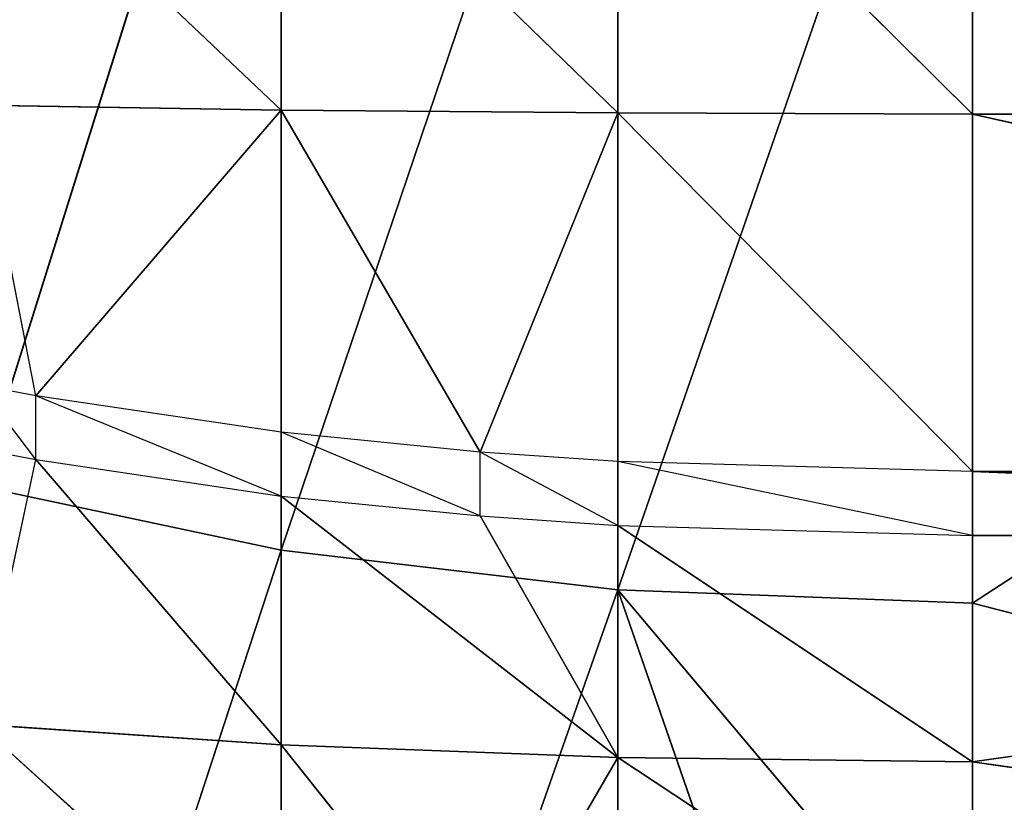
# Model space of a CAD drawing. Extents: x 659 to 1111, y 0 to 289.
# Tile 21 of 208: x 659.61 to 660.228, y 12.48 to 12.971. Entities that reach past the tile are written whole.
import ezdxf

# ---------------------------------------------------------------- set-up
doc = ezdxf.new("R2010")
doc.units = 0
doc.header["$LTSCALE"] = 25.4
doc.layers.get('0').update_dxf_attribs({"color": 13, "linetype": 'CONTINUOUS'})

# ---------------------------------------------------------------- blocks, each defined once
blk = doc.blocks.new('GIOTTO-LED-S-8168_STL')
at = {"color": 44}
for p, q in [((3.03207, 22.67785, 276.13687), (3.25459, 22.90666, 275.49426)), ((3.03207, 22.67785, 276.13687), (3.25459, 22.90666, 275.49426)), ((4.25459, 22.90666, 275.49426), (3.25459, 22.70146, 276.14529)), ((3.25459, 22.90666, 275.49426), (3.25459, 22.70146, 276.14529)), ((4.25459, 22.90666, 275.49426), (3.25459, 22.70146, 276.14529)), ((3.25459, 22.90666, 275.49426), (3.25459, 22.70146, 276.14529)), ((2.82069, 22.6082, 276.11197), (3.03207, 22.88247, 275.48764)), ((2.82069, 22.6082, 276.11197), (3.03207, 22.88247, 275.48764)), ((3.03207, 22.67785, 276.13687), (3.03207, 22.88247, 275.48764)), ((3.03207, 22.67785, 276.13687), (3.03207, 22.88247, 275.48764)), ((2.63109, 22.49602, 276.07187), (2.82069, 22.81114, 275.46808)), ((2.63109, 22.49602, 276.07187), (2.82069, 22.81114, 275.46808)), ((2.82069, 22.6082, 276.11197), (2.82069, 22.81114, 275.46808)), ((2.82069, 22.6082, 276.11197), (2.82069, 22.81114, 275.46808)), ((3.03207, 22.67785, 276.13687), (3.25459, 22.70146, 276.14529)), ((3.03207, 22.67785, 276.13687), (3.25459, 22.70146, 276.14529)), ((3.25459, 22.70146, 276.14529), (4.25459, 22.60565, 276.40103)), ((3.25459, 22.70146, 276.14529), (4.25459, 22.60565, 276.40103)), ((3.25459, 22.70146, 276.14529), (3.25459, 22.60565, 276.40103)), ((3.25459, 22.70146, 276.14529), (3.25459, 22.60565, 276.40103)), ((2.82069, 22.35705, 276.73862), (3.03207, 22.67785, 276.13687)), ((3.03207, 22.67785, 276.13687), (2.82069, 22.6082, 276.11197)), ((2.82069, 22.35705, 276.73862), (3.03207, 22.67785, 276.13687)), ((3.03207, 22.67785, 276.13687), (2.82069, 22.6082, 276.11197)), ((3.03207, 22.42461, 276.76871), (3.03207, 22.67785, 276.13687)), ((3.25459, 22.44751, 276.7789), (3.03207, 22.67785, 276.13687)), ((3.03207, 22.42461, 276.76871), (3.03207, 22.67785, 276.13687)), ((3.25459, 22.44751, 276.7789), (3.03207, 22.67785, 276.13687)), ((3.25459, 22.60565, 276.40103), (3.03207, 22.67785, 276.13687)), ((3.25459, 22.60565, 276.40103), (3.03207, 22.67785, 276.13687)), ((2.63109, 22.24822, 276.69012), (2.82069, 22.6082, 276.11197)), ((2.82069, 22.6082, 276.11197), (2.63109, 22.49602, 276.07187)), ((2.63109, 22.24822, 276.69012), (2.82069, 22.6082, 276.11197)), ((2.82069, 22.6082, 276.11197), (2.63109, 22.49602, 276.07187)), ((2.82069, 22.35705, 276.73862), (2.82069, 22.6082, 276.11197)), ((2.82069, 22.35705, 276.73862), (2.82069, 22.6082, 276.11197)), ((2.63109, 7.66488, 276.22137), (2.66679, 7.60708, 276.05502)), ((2.82069, 7.54644, 276.23416), (2.63109, 7.66488, 276.22137)), ((2.82069, 7.55203, 276.39282), (2.63109, 7.66488, 276.22137)), ((2.82069, 7.54644, 276.23416), (2.63109, 7.66488, 276.22137)), ((2.82069, 7.55203, 276.39282), (2.63109, 7.66488, 276.22137)), ((2.63109, 7.63341, 276.04825), (2.66679, 7.60708, 276.05502)), ((2.66679, 7.59677, 276.01501), (2.63109, 7.62309, 276.00821)), ((2.66679, 7.60708, 276.05502), (2.63109, 7.62309, 276.00821)), ((2.82069, 7.47952, 275.83569), (2.63109, 7.6143, 275.65619)), ((2.82069, 7.47952, 275.83569), (2.63109, 7.6143, 275.65619)), ((2.66679, 7.60708, 276.05502), (2.66679, 7.59677, 276.01501)), ((2.66679, 7.60708, 276.05502), (2.82069, 7.54644, 276.23416)), ((2.66679, 7.60708, 276.05502), (2.82069, 7.54644, 276.23416)), ((2.66679, 7.60708, 276.05502), (2.82069, 7.51804, 276.07797)), ((2.66679, 7.59677, 276.01501), (2.63109, 7.59862, 275.8327)), ((2.63109, 7.59862, 275.8327), (2.82069, 7.47952, 275.83569)), ((2.63109, 7.59862, 275.8327), (2.82069, 7.47952, 275.83569)), ((2.82069, 7.51804, 276.07797), (2.66679, 7.59677, 276.01501)), ((2.82069, 7.47952, 275.83569), (2.66679, 7.59677, 276.01501)), ((2.82069, 7.50772, 276.03793), (2.66679, 7.59677, 276.01501)), ((2.82069, 7.47952, 275.83569), (2.66679, 7.59677, 276.01501)), ((2.82069, 7.55203, 276.39282), (2.82069, 7.54644, 276.23416)), ((2.82069, 7.55203, 276.39282), (2.82069, 7.54644, 276.23416)), ((2.82069, 7.51804, 276.07797), (2.82069, 7.54644, 276.23416)), ((2.82069, 7.51804, 276.07797), (2.82069, 7.54644, 276.23416)), ((3.03207, 7.4729, 276.24213), (2.82069, 7.54644, 276.23416)), ((2.94557, 7.50198, 276.39099), (2.82069, 7.54644, 276.23416)), ((3.03207, 7.4729, 276.24213), (2.82069, 7.54644, 276.23416)), ((2.94557, 7.50198, 276.39099), (2.82069, 7.54644, 276.23416)), ((2.82069, 7.51804, 276.07797), (2.82069, 7.50772, 276.03793)), ((2.82069, 7.51804, 276.07797), (3.03207, 7.4729, 276.24213)), ((2.82069, 7.51804, 276.07797), (3.03207, 7.4729, 276.24213)), ((2.82069, 7.51804, 276.07797), (2.94557, 7.46953, 276.09048)), ((2.94557, 7.46953, 276.09048), (2.82069, 7.50772, 276.03793)), ((2.94557, 7.45922, 276.05045), (2.82069, 7.50772, 276.03793)), ((2.82069, 7.50772, 276.03793), (2.82069, 7.47952, 275.83569)), ((2.82069, 7.50772, 276.03793), (2.82069, 7.47952, 275.83569)), ((3.03207, 7.40558, 275.83752), (2.82069, 7.49759, 275.63226)), ((3.03207, 7.40558, 275.83752), (2.82069, 7.49759, 275.63226)), ((2.82069, 7.47952, 275.83569), (2.82069, 7.49759, 275.63226)), ((2.82069, 7.47952, 275.83569), (2.82069, 7.49759, 275.63226)), ((2.94557, 7.50198, 276.39099), (3.03207, 7.4729, 276.24213)), ((2.94557, 7.50198, 276.39099), (3.03207, 7.4729, 276.24213)), ((2.94557, 7.45922, 276.05045), (2.82069, 7.47952, 275.83569)), ((2.82069, 7.47952, 275.83569), (3.03207, 7.40558, 275.83752)), ((2.94557, 7.45922, 276.05045), (2.82069, 7.47952, 275.83569)), ((2.82069, 7.47952, 275.83569), (3.03207, 7.40558, 275.83752)), ((3.03207, 7.47812, 276.39011), (3.03207, 7.4729, 276.24213)), ((3.03207, 7.47812, 276.39011), (3.03207, 7.4729, 276.24213)), ((2.94557, 7.46953, 276.09048), (3.03207, 7.4729, 276.24213)), ((2.94557, 7.46953, 276.09048), (3.03207, 7.4729, 276.24213)), ((3.25459, 7.45307, 276.38916), (3.03207, 7.4729, 276.24213)), ((3.03207, 7.4729, 276.24213), (3.25459, 7.44798, 276.24481)), ((3.03207, 7.4729, 276.24213), (3.25459, 7.44798, 276.24481)), ((3.03207, 7.4729, 276.24213), (3.03207, 7.44642, 276.09644)), ((3.03207, 7.4729, 276.24213), (3.03207, 7.44642, 276.09644)), ((3.25459, 7.45307, 276.38916), (3.03207, 7.4729, 276.24213)), ((2.94557, 7.46953, 276.09048), (2.94557, 7.45922, 276.05045)), ((2.94557, 7.46953, 276.09048), (3.03207, 7.44642, 276.09644)), ((3.03207, 7.44642, 276.09644), (2.94557, 7.45922, 276.05045)), ((3.03207, 7.40558, 275.83752), (2.94557, 7.45922, 276.05045)), ((3.03207, 7.4361, 276.0564), (2.94557, 7.45922, 276.05045)), ((3.03207, 7.40558, 275.83752), (2.94557, 7.45922, 276.05045)), ((4.25459, 7.45307, 276.38916), (3.25459, 7.44798, 276.24481)), ((4.25459, 7.45307, 276.38916), (3.25459, 7.44798, 276.24481)), ((3.25459, 7.45307, 276.38916), (3.25459, 7.44798, 276.24481)), ((3.25459, 7.45307, 276.38916), (3.25459, 7.44798, 276.24481)), ((3.03207, 7.44642, 276.09644), (3.25459, 7.44798, 276.24481)), ((3.03207, 7.44642, 276.09644), (3.25459, 7.44798, 276.24481)), ((4.25459, 7.42214, 276.10269), (3.25459, 7.44798, 276.24481)), ((3.25459, 7.44798, 276.24481), (3.25459, 7.42214, 276.10269)), ((4.25459, 7.42214, 276.10269), (3.25459, 7.44798, 276.24481)), ((3.25459, 7.44798, 276.24481), (3.25459, 7.42214, 276.10269)), ((3.03207, 7.44642, 276.09644), (3.03207, 7.4361, 276.0564)), ((3.03207, 7.44642, 276.09644), (3.25459, 7.42214, 276.10269)), ((3.25459, 7.42214, 276.10269), (3.03207, 7.4361, 276.0564)), ((3.25459, 7.41182, 276.06265), (3.03207, 7.4361, 276.0564)), ((3.03207, 7.4361, 276.0564), (3.03207, 7.40558, 275.83752)), ((3.03207, 7.4361, 276.0564), (3.03207, 7.40558, 275.83752)), ((3.25459, 7.38052, 275.83817), (3.03207, 7.42513, 275.61743)), ((3.25459, 7.38052, 275.83817), (3.03207, 7.42513, 275.61743)), ((3.03207, 7.40558, 275.83752), (3.03207, 7.42513, 275.61743)), ((3.03207, 7.40558, 275.83752), (3.03207, 7.42513, 275.61743)), ((4.25459, 7.42214, 276.10269), (3.25459, 7.41182, 276.06265)), ((4.25459, 7.42214, 276.10269), (3.25459, 7.41182, 276.06265)), ((4.25459, 7.42214, 276.10269), (3.25459, 7.42214, 276.10269)), ((3.25459, 7.42214, 276.10269), (3.25459, 7.41182, 276.06265)), ((4.25459, 7.42214, 276.10269), (3.25459, 7.42214, 276.10269)), ((3.25459, 7.41182, 276.06265), (3.03207, 7.40558, 275.83752)), ((3.25459, 7.41182, 276.06265), (3.03207, 7.40558, 275.83752)), ((3.25459, 7.41182, 276.06265), (4.25459, 7.41182, 276.06265)), ((4.25459, 7.41182, 276.06265), (3.25459, 7.38052, 275.83817)), ((4.25459, 7.41182, 276.06265), (3.25459, 7.38052, 275.83817)), ((3.25459, 7.41182, 276.06265), (4.25459, 7.41182, 276.06265)), ((3.25459, 7.41182, 276.06265), (3.25459, 7.38052, 275.83817)), ((3.25459, 7.41182, 276.06265), (3.25459, 7.38052, 275.83817)), ((3.03207, 7.40558, 275.83752), (3.25459, 7.38052, 275.83817)), ((3.03207, 7.40558, 275.83752), (3.25459, 7.38052, 275.83817)), ((3.25459, 7.38052, 275.83817), (3.25459, 7.40057, 275.6124)), ((3.25459, 7.38052, 275.83817), (3.25459, 7.40057, 275.6124)), ((4.25459, 7.38052, 275.83817), (3.25459, 7.38052, 275.83817)), ((4.25459, 7.38052, 275.83817), (3.25459, 7.38052, 275.83817))]:
    blk.add_line(p, q, dxfattribs=at)
mesh = blk.add_polyface(dxfattribs=at)
corners = [(3.03207, 22.67785, 276.13687), (3.25459, 22.90666, 275.49426), (3.03207, 22.88247, 275.48764)]
mesh.append_faces([[corners[k] for k in face] for face in [(0, 1, 2)]], dxfattribs={"color": 44})
mesh = blk.add_polyface(dxfattribs=at)
corners = [(3.25459, 22.70146, 276.14529), (3.25459, 22.90666, 275.49426), (3.03207, 22.67785, 276.13687)]
mesh.append_faces([[corners[k] for k in face] for face in [(0, 1, 2)]], dxfattribs={"color": 44})
mesh = blk.add_polyface(dxfattribs=at)
corners = [(4.25459, 22.60565, 276.40103), (4.25459, 22.90666, 275.49426), (3.25459, 22.70146, 276.14529)]
mesh.append_faces([[corners[k] for k in face] for face in [(0, 1, 2)]], dxfattribs={"color": 44})
mesh = blk.add_polyface(dxfattribs=at)
corners = [(3.25459, 22.70146, 276.14529), (4.25459, 22.90666, 275.49426), (3.25459, 22.90666, 275.49426)]
mesh.append_faces([[corners[k] for k in face] for face in [(0, 1, 2)]], dxfattribs={"color": 44})
mesh = blk.add_polyface(dxfattribs=at)
corners = [(2.82069, 22.6082, 276.11197), (3.03207, 22.88247, 275.48764), (2.82069, 22.81114, 275.46808)]
mesh.append_faces([[corners[k] for k in face] for face in [(0, 1, 2)]], dxfattribs={"color": 44})
mesh = blk.add_polyface(dxfattribs=at)
corners = [(3.03207, 22.67785, 276.13687), (3.03207, 22.88247, 275.48764), (2.82069, 22.6082, 276.11197)]
mesh.append_faces([[corners[k] for k in face] for face in [(0, 1, 2)]], dxfattribs={"color": 44})
mesh = blk.add_polyface(dxfattribs=at)
corners = [(2.63109, 22.49602, 276.07187), (2.82069, 22.81114, 275.46808), (2.63109, 22.69624, 275.43661)]
mesh.append_faces([[corners[k] for k in face] for face in [(0, 1, 2)]], dxfattribs={"color": 44})
mesh = blk.add_polyface(dxfattribs=at)
corners = [(2.82069, 22.6082, 276.11197), (2.82069, 22.81114, 275.46808), (2.63109, 22.49602, 276.07187)]
mesh.append_faces([[corners[k] for k in face] for face in [(0, 1, 2)]], dxfattribs={"color": 44})
mesh = blk.add_polyface(dxfattribs=at)
corners = [(3.25459, 22.60565, 276.40103), (3.25459, 22.70146, 276.14529), (3.03207, 22.67785, 276.13687)]
mesh.append_faces([[corners[k] for k in face] for face in [(0, 1, 2)]], dxfattribs={"color": 44})
mesh = blk.add_polyface(dxfattribs=at)
corners = [(4.25459, 22.60565, 276.40103), (3.25459, 22.70146, 276.14529), (3.25459, 22.60565, 276.40103)]
mesh.append_faces([[corners[k] for k in face] for face in [(0, 1, 2)]], dxfattribs={"color": 44})
mesh = blk.add_polyface(dxfattribs=at)
corners = [(2.82069, 22.35705, 276.73862), (3.03207, 22.67785, 276.13687), (2.82069, 22.6082, 276.11197)]
mesh.append_faces([[corners[k] for k in face] for face in [(0, 1, 2)]], dxfattribs={"color": 44})
mesh = blk.add_polyface(dxfattribs=at)
corners = [(3.03207, 22.42461, 276.76871), (3.03207, 22.67785, 276.13687), (2.82069, 22.35705, 276.73862)]
mesh.append_faces([[corners[k] for k in face] for face in [(0, 1, 2)]], dxfattribs={"color": 44})
mesh = blk.add_polyface(dxfattribs=at)
corners = [(3.25459, 22.44751, 276.7789), (3.03207, 22.67785, 276.13687), (3.03207, 22.42461, 276.76871)]
mesh.append_faces([[corners[k] for k in face] for face in [(0, 1, 2)]], dxfattribs={"color": 44})
mesh = blk.add_polyface(dxfattribs=at)
corners = [(3.25459, 22.44751, 276.7789), (3.25459, 22.60565, 276.40103), (3.03207, 22.67785, 276.13687)]
mesh.append_faces([[corners[k] for k in face] for face in [(0, 1, 2)]], dxfattribs={"color": 44})
mesh = blk.add_polyface(dxfattribs=at)
corners = [(2.63109, 22.24822, 276.69012), (2.82069, 22.6082, 276.11197), (2.63109, 22.49602, 276.07187)]
mesh.append_faces([[corners[k] for k in face] for face in [(0, 1, 2)]], dxfattribs={"color": 44})
mesh = blk.add_polyface(dxfattribs=at)
corners = [(2.82069, 22.35705, 276.73862), (2.82069, 22.6082, 276.11197), (2.63109, 22.24822, 276.69012)]
mesh.append_faces([[corners[k] for k in face] for face in [(0, 1, 2)]], dxfattribs={"color": 44})
mesh = blk.add_polyface(dxfattribs=at)
corners = [(2.82069, 7.54644, 276.23416), (2.63109, 7.66488, 276.22137), (2.66679, 7.60708, 276.05502)]
mesh.append_faces([[corners[k] for k in face] for face in [(0, 1, 2)]], dxfattribs={"color": 44})
mesh = blk.add_polyface(dxfattribs=at)
corners = [(2.82069, 7.55203, 276.39282), (2.63109, 7.66488, 276.22137), (2.82069, 7.54644, 276.23416)]
mesh.append_faces([[corners[k] for k in face] for face in [(0, 1, 2)]], dxfattribs={"color": 44})
mesh = blk.add_polyface(dxfattribs=at)
corners = [(2.66679, 7.64392, 276.39624), (2.63109, 7.66488, 276.22137), (2.82069, 7.55203, 276.39282)]
mesh.append_faces([[corners[k] for k in face] for face in [(0, 1, 2)]], dxfattribs={"color": 44})
mesh = blk.add_polyface(dxfattribs=at)
corners = [(2.82069, 7.47952, 275.83569), (2.63109, 7.6143, 275.65619), (2.82069, 7.49759, 275.63226)]
mesh.append_faces([[corners[k] for k in face] for face in [(0, 1, 2)]], dxfattribs={"color": 44})
mesh = blk.add_polyface(dxfattribs=at)
corners = [(2.82069, 7.47952, 275.83569), (2.63109, 7.59862, 275.8327), (2.63109, 7.6143, 275.65619)]
mesh.append_faces([[corners[k] for k in face] for face in [(0, 1, 2)]], dxfattribs={"color": 44})
mesh = blk.add_polyface(dxfattribs=at)
corners = [(2.82069, 7.54644, 276.23416), (2.66679, 7.60708, 276.05502), (2.82069, 7.51804, 276.07797)]
mesh.append_faces([[corners[k] for k in face] for face in [(0, 1, 2)]], dxfattribs={"color": 44})
mesh = blk.add_polyface(dxfattribs=at)
corners = [(2.66679, 7.59677, 276.01501), (2.63109, 7.59862, 275.8327), (2.82069, 7.47952, 275.83569)]
mesh.append_faces([[corners[k] for k in face] for face in [(0, 1, 2)]], dxfattribs={"color": 44})
mesh = blk.add_polyface(dxfattribs=at)
corners = [(2.82069, 7.50772, 276.03793), (2.66679, 7.59677, 276.01501), (2.82069, 7.47952, 275.83569)]
mesh.append_faces([[corners[k] for k in face] for face in [(0, 1, 2)]], dxfattribs={"color": 44})
mesh = blk.add_polyface(dxfattribs=at)
corners = [(2.82069, 7.55203, 276.39282), (2.82069, 7.54644, 276.23416), (2.94557, 7.50198, 276.39099)]
mesh.append_faces([[corners[k] for k in face] for face in [(0, 1, 2)]], dxfattribs={"color": 44})
mesh = blk.add_polyface(dxfattribs=at)
corners = [(3.03207, 7.4729, 276.24213), (2.82069, 7.54644, 276.23416), (2.82069, 7.51804, 276.07797)]
mesh.append_faces([[corners[k] for k in face] for face in [(0, 1, 2)]], dxfattribs={"color": 44})
mesh = blk.add_polyface(dxfattribs=at)
corners = [(2.94557, 7.50198, 276.39099), (2.82069, 7.54644, 276.23416), (3.03207, 7.4729, 276.24213)]
mesh.append_faces([[corners[k] for k in face] for face in [(0, 1, 2)]], dxfattribs={"color": 44})
mesh = blk.add_polyface(dxfattribs=at)
corners = [(3.03207, 7.4729, 276.24213), (2.82069, 7.51804, 276.07797), (2.94557, 7.46953, 276.09048)]
mesh.append_faces([[corners[k] for k in face] for face in [(0, 1, 2)]], dxfattribs={"color": 44})
mesh = blk.add_polyface(dxfattribs=at)
corners = [(2.94557, 7.45922, 276.05045), (2.82069, 7.50772, 276.03793), (2.82069, 7.47952, 275.83569)]
mesh.append_faces([[corners[k] for k in face] for face in [(0, 1, 2)]], dxfattribs={"color": 44})
mesh = blk.add_polyface(dxfattribs=at)
corners = [(3.03207, 7.40558, 275.83752), (2.82069, 7.49759, 275.63226), (3.03207, 7.42513, 275.61743)]
mesh.append_faces([[corners[k] for k in face] for face in [(0, 1, 2)]], dxfattribs={"color": 44})
mesh = blk.add_polyface(dxfattribs=at)
corners = [(3.03207, 7.40558, 275.83752), (2.82069, 7.47952, 275.83569), (2.82069, 7.49759, 275.63226)]
mesh.append_faces([[corners[k] for k in face] for face in [(0, 1, 2)]], dxfattribs={"color": 44})
mesh = blk.add_polyface(dxfattribs=at)
corners = [(2.94557, 7.50198, 276.39099), (3.03207, 7.4729, 276.24213), (3.03207, 7.47812, 276.39011)]
mesh.append_faces([[corners[k] for k in face] for face in [(0, 1, 2)]], dxfattribs={"color": 44})
mesh = blk.add_polyface(dxfattribs=at)
corners = [(2.94557, 7.45922, 276.05045), (2.82069, 7.47952, 275.83569), (3.03207, 7.40558, 275.83752)]
mesh.append_faces([[corners[k] for k in face] for face in [(0, 1, 2)]], dxfattribs={"color": 44})
mesh = blk.add_polyface(dxfattribs=at)
corners = [(3.03207, 7.47812, 276.39011), (3.03207, 7.4729, 276.24213), (3.25459, 7.45307, 276.38916)]
mesh.append_faces([[corners[k] for k in face] for face in [(0, 1, 2)]], dxfattribs={"color": 44})
mesh = blk.add_polyface(dxfattribs=at)
corners = [(3.03207, 7.4729, 276.24213), (2.94557, 7.46953, 276.09048), (3.03207, 7.44642, 276.09644)]
mesh.append_faces([[corners[k] for k in face] for face in [(0, 1, 2)]], dxfattribs={"color": 44})
mesh = blk.add_polyface(dxfattribs=at)
corners = [(3.25459, 7.45307, 276.38916), (3.03207, 7.4729, 276.24213), (3.25459, 7.44798, 276.24481)]
mesh.append_faces([[corners[k] for k in face] for face in [(0, 1, 2)]], dxfattribs={"color": 44})
mesh = blk.add_polyface(dxfattribs=at)
corners = [(3.25459, 7.44798, 276.24481), (3.03207, 7.4729, 276.24213), (3.03207, 7.44642, 276.09644)]
mesh.append_faces([[corners[k] for k in face] for face in [(0, 1, 2)]], dxfattribs={"color": 44})
mesh = blk.add_polyface(dxfattribs=at)
corners = [(3.03207, 7.4361, 276.0564), (2.94557, 7.45922, 276.05045), (3.03207, 7.40558, 275.83752)]
mesh.append_faces([[corners[k] for k in face] for face in [(0, 1, 2)]], dxfattribs={"color": 44})
mesh = blk.add_polyface(dxfattribs=at)
corners = [(4.25459, 7.45307, 276.38916), (3.25459, 7.44798, 276.24481), (4.25459, 7.42214, 276.10269)]
mesh.append_faces([[corners[k] for k in face] for face in [(0, 1, 2)]], dxfattribs={"color": 44})
mesh = blk.add_polyface(dxfattribs=at)
corners = [(3.25459, 7.45307, 276.38916), (3.25459, 7.44798, 276.24481), (4.25459, 7.45307, 276.38916)]
mesh.append_faces([[corners[k] for k in face] for face in [(0, 1, 2)]], dxfattribs={"color": 44})
mesh = blk.add_polyface(dxfattribs=at)
corners = [(3.25459, 7.44798, 276.24481), (3.03207, 7.44642, 276.09644), (3.25459, 7.42214, 276.10269)]
mesh.append_faces([[corners[k] for k in face] for face in [(0, 1, 2)]], dxfattribs={"color": 44})
mesh = blk.add_polyface(dxfattribs=at)
corners = [(3.25459, 7.44798, 276.24481), (3.25459, 7.42214, 276.10269), (4.25459, 7.42214, 276.10269)]
mesh.append_faces([[corners[k] for k in face] for face in [(0, 1, 2)]], dxfattribs={"color": 44})
mesh = blk.add_polyface(dxfattribs=at)
corners = [(3.25459, 7.41182, 276.06265), (3.03207, 7.4361, 276.0564), (3.03207, 7.40558, 275.83752)]
mesh.append_faces([[corners[k] for k in face] for face in [(0, 1, 2)]], dxfattribs={"color": 44})
mesh = blk.add_polyface(dxfattribs=at)
corners = [(3.25459, 7.38052, 275.83817), (3.03207, 7.42513, 275.61743), (3.25459, 7.40057, 275.6124)]
mesh.append_faces([[corners[k] for k in face] for face in [(0, 1, 2)]], dxfattribs={"color": 44})
mesh = blk.add_polyface(dxfattribs=at)
corners = [(3.25459, 7.38052, 275.83817), (3.03207, 7.40558, 275.83752), (3.03207, 7.42513, 275.61743)]
mesh.append_faces([[corners[k] for k in face] for face in [(0, 1, 2)]], dxfattribs={"color": 44})
mesh = blk.add_polyface(dxfattribs=at)
corners = [(4.25459, 7.42214, 276.10269), (3.25459, 7.41182, 276.06265), (4.25459, 7.41182, 276.06265)]
mesh.append_faces([[corners[k] for k in face] for face in [(0, 1, 2)]], dxfattribs={"color": 44})
mesh = blk.add_polyface(dxfattribs=at)
corners = [(3.25459, 7.42214, 276.10269), (3.25459, 7.41182, 276.06265), (4.25459, 7.42214, 276.10269)]
mesh.append_faces([[corners[k] for k in face] for face in [(0, 1, 2)]], dxfattribs={"color": 44})
mesh = blk.add_polyface(dxfattribs=at)
corners = [(3.25459, 7.41182, 276.06265), (3.03207, 7.40558, 275.83752), (3.25459, 7.38052, 275.83817)]
mesh.append_faces([[corners[k] for k in face] for face in [(0, 1, 2)]], dxfattribs={"color": 44})
mesh = blk.add_polyface(dxfattribs=at)
corners = [(4.25459, 7.41182, 276.06265), (3.25459, 7.38052, 275.83817), (4.25459, 7.38052, 275.83817)]
mesh.append_faces([[corners[k] for k in face] for face in [(0, 1, 2)]], dxfattribs={"color": 44})
mesh = blk.add_polyface(dxfattribs=at)
corners = [(3.25459, 7.41182, 276.06265), (3.25459, 7.38052, 275.83817), (4.25459, 7.41182, 276.06265)]
mesh.append_faces([[corners[k] for k in face] for face in [(0, 1, 2)]], dxfattribs={"color": 44})
mesh = blk.add_polyface(dxfattribs=at)
corners = [(4.25459, 7.38052, 275.83817), (3.25459, 7.40057, 275.6124), (4.25459, 7.40057, 275.6124)]
mesh.append_faces([[corners[k] for k in face] for face in [(0, 1, 2)]], dxfattribs={"color": 44})
mesh = blk.add_polyface(dxfattribs=at)
corners = [(3.25459, 7.38052, 275.83817), (3.25459, 7.40057, 275.6124), (4.25459, 7.38052, 275.83817)]
mesh.append_faces([[corners[k] for k in face] for face in [(0, 1, 2)]], dxfattribs={"color": 44})

msp = doc.modelspace()

# ---------------------------------------------------------------- block references
at = {"color": 0, "extrusion": (0, -1, -5.27356e-16)}
msp.add_blockref('GIOTTO-LED-S-8168_STL', (656.95361, 1175.6515, -288.75), dxfattribs=at)

doc.saveas('drawing.dxf')
